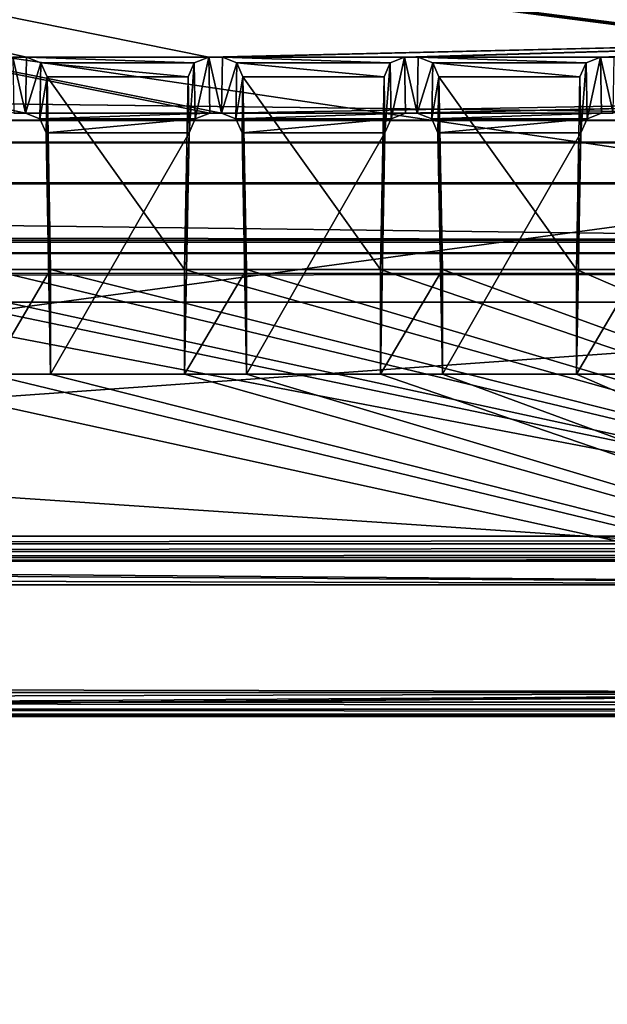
# Model space of a CAD drawing. Header units: metres. Extents: x -900 to 900, y -400 to 400.
# Tile 102 of 249: x -33 to -18, y -358 to -334. Entities that reach past the tile are written whole.
import ezdxf

# ---------------------------------------------------------------- set-up
doc = ezdxf.new("R2010")
doc.units = ezdxf.units.M

msp = doc.modelspace()

# ---------------------------------------------------------------- linework, layer by layer
at = {"layer": 'top'}
for points in [[(-666.453735, -328.820679, -84.915321), (-699.821045, -336.912384, -33.767075), (-0.734328, -336.912384, -33.767075)], [(-0.734328, -328.819641, -84.922119), (-666.453735, -328.820679, -84.915321), (-0.734328, -336.912384, -33.767075)], [(-0.734328, -339.873474, -34.248688), (-699.821045, -339.873474, -34.248688), (-665.690369, -331.60611, -86.540955)], [(-0.734328, -331.784698, -85.378685), (-0.734328, -339.873474, -34.248688), (-665.690369, -331.60611, -86.540955)], [(-699.821045, -336.912384, -33.767075), (-699.821045, -337.267792, -32.492775), (-0.734328, -336.912384, -33.767075)], [(-699.821045, -337.267792, -32.492775), (-0.734328, -337.447784, -32.089329), (-0.734328, -336.912384, -33.767075)], [(-699.821045, -337.267792, -32.492775), (-699.821045, -337.89444, -31.327679), (-0.734328, -337.447784, -32.089329)], [(-699.821045, -337.89444, -31.327679), (-0.734328, -338.448273, -30.640034), (-0.734328, -337.447784, -32.089329)], [(-699.821045, -337.89444, -31.327679), (-699.821045, -338.761719, -30.328711), (-0.734328, -338.448273, -30.640034)], [(-699.821045, -338.761719, -30.328711), (-0.734328, -339.827301, -29.544678), (-0.734328, -338.448273, -30.640034)], [(-699.821045, -338.761719, -30.328711), (-699.821045, -339.827301, -29.544678), (-0.734328, -339.827301, -29.544678)], [(-699.821045, -339.827301, -29.544678), (-700.734314, -389.60788, -0.803848), (-0.734328, -389.60788, -0.803848)], [(-0.734328, -339.827301, -29.544678), (-699.821045, -339.827301, -29.544678), (-0.734328, -389.60788, -0.803848)], [(-699.821045, -340.363281, -33.032032), (-699.821045, -339.873474, -34.248688), (-0.734328, -340.140503, -33.411907)], [(-0.734328, -340.140503, -33.411907), (-699.821045, -339.873474, -34.248688), (-0.734328, -339.873474, -34.248688)], [(-0.734328, -340.639496, -32.689068), (-699.821045, -340.363281, -33.032032), (-0.734328, -340.140503, -33.411907)], [(-699.821045, -341.327301, -32.142754), (-699.821045, -340.363281, -33.032032), (-0.734328, -340.639496, -32.689068)], [(-0.734328, -341.327301, -32.142754), (-699.821045, -341.327301, -32.142754), (-0.734328, -340.639496, -32.689068)], [(-699.821045, -341.327301, -32.142754), (-0.734328, -341.327301, -32.142754), (-700.734314, -391.111328, -3.399924)], [(-700.734314, -391.111328, -3.399924), (-0.734328, -341.327301, -32.142754), (-0.734328, -391.111328, -3.399924)]]:
    msp.add_3dface(points, dxfattribs=at)
at = {"layer": 'top01'}
for points in [[(-4.511227, -334.839722, -96.768417), (-4.269755, -334.839722, -96.768417), (-75.652283, -325.767609, -94.271553)], [(-4.269755, -334.839722, -96.768417), (3.500281, -334.839722, -96.768417), (-75.652283, -325.767609, -94.271553)], [(-75.652283, -325.767609, -94.271553), (3.500281, -334.839722, -96.768417), (74.882805, -325.767609, -94.271553)], [(-32.795769, -335.384583, -96.918381), (-32.465557, -335.384583, -96.918381), (-75.652283, -325.767609, -94.271553)], [(-75.652283, -325.767609, -94.271553), (-32.465557, -335.384583, -96.918381), (-28.041668, -335.384583, -96.918381)], [(-75.652283, -325.767609, -94.271553), (-28.041668, -335.384583, -96.918381), (-4.752698, -334.839722, -96.768417)], [(-4.752698, -334.839722, -96.768417), (-4.511227, -334.839722, -96.768417), (-75.652283, -325.767609, -94.271553)], [(74.90625, -327.17569, -84.722496), (-4.249574, -336.33374, -87.590385), (-75.675728, -327.17569, -84.722496)], [(-4.249574, -336.33374, -87.590385), (-4.491045, -336.33374, -87.590385), (-75.675728, -327.17569, -84.722496)], [(-75.675728, -327.17569, -84.722496), (-4.491045, -336.33374, -87.590385), (-4.732517, -336.33374, -87.590385)], [(-4.732517, -336.33374, -87.590385), (-27.734051, -336.741272, -87.718002), (-75.675728, -327.17569, -84.722496)], [(-27.734051, -336.741272, -87.718002), (-28.019075, -336.741272, -87.718002), (-75.675728, -327.17569, -84.722496)], [(-75.675728, -327.17569, -84.722496), (-28.019075, -336.741272, -87.718002), (-32.488152, -336.741272, -87.718002)], [(-32.488152, -336.741272, -87.718002), (-32.773174, -336.741272, -87.718002), (-75.675728, -327.17569, -84.722496)], [(-73.521225, -347.001709, -103.007545), (-73.882248, -327.106323, -97.531837), (73.11277, -327.106323, -97.531837)], [(72.751755, -347.001709, -103.007545), (-73.521225, -347.001709, -103.007545), (73.11277, -327.106323, -97.531837)], [(73.137299, -329.321228, -82.511246), (-73.906776, -329.321228, -82.511246), (72.741257, -351.030212, -89.309532)], [(-73.906776, -329.321228, -82.511246), (-73.510727, -351.030212, -89.309532), (72.741257, -351.030212, -89.309532)], [(-28.041668, -335.384583, -96.918381), (-27.711458, -335.384583, -96.918381), (-4.752698, -334.839722, -96.768417)], [(-4.752698, -334.839722, -96.768417), (-27.711458, -335.384583, -96.918381), (-23.287567, -335.384583, -96.918381)], [(-23.287567, -335.384583, -96.918381), (-22.957359, -335.384583, -96.918381), (-4.752698, -334.839722, -96.768417)], [(-22.957359, -335.384583, -96.918381), (-18.533468, -335.384583, -96.918381), (-4.752698, -334.839722, -96.768417)], [(-4.752698, -334.839722, -96.768417), (-18.533468, -335.384583, -96.918381), (-18.203259, -335.384583, -96.918381)], [(-32.773174, -336.741272, -87.718002), (-32.488152, -336.741272, -87.718002), (-32.795769, -335.384583, -96.918381)], [(-32.488152, -336.741272, -87.718002), (-32.465557, -335.384583, -96.918381), (-32.795769, -335.384583, -96.918381)], [(-32.115028, -335.523895, -96.956726), (-32.465557, -335.384583, -96.918381), (-32.488152, -336.741272, -87.718002)], [(-32.137611, -336.879822, -87.761391), (-32.115028, -335.523895, -96.956726), (-32.488152, -336.741272, -87.718002)], [(-32.465557, -335.384583, -96.918381), (-28.392197, -335.523895, -96.956726), (-28.041668, -335.384583, -96.918381)], [(-32.465557, -335.384583, -96.918381), (-32.115028, -335.523895, -96.956726), (-28.392197, -335.523895, -96.956726)], [(-31.965485, -335.861908, -97.049751), (-32.115028, -335.523895, -96.956726), (-32.137611, -336.879822, -87.761391)], [(-32.115028, -335.523895, -96.956726), (-28.54174, -335.861908, -97.049751), (-28.392197, -335.523895, -96.956726)], [(-32.115028, -335.523895, -96.956726), (-31.965485, -335.861908, -97.049751), (-28.54174, -335.861908, -97.049751)], [(-28.54174, -335.861908, -97.049751), (-28.519192, -337.216003, -87.866669), (-28.392197, -335.523895, -96.956726)], [(-28.519192, -337.216003, -87.866669), (-28.369617, -336.879822, -87.761391), (-28.392197, -335.523895, -96.956726)], [(-28.392197, -335.523895, -96.956726), (-28.369617, -336.879822, -87.761391), (-28.041668, -335.384583, -96.918381)], [(-28.369617, -336.879822, -87.761391), (-28.019075, -336.741272, -87.718002), (-28.041668, -335.384583, -96.918381)], [(-28.019075, -336.741272, -87.718002), (-27.734051, -336.741272, -87.718002), (-28.041668, -335.384583, -96.918381)], [(-27.734051, -336.741272, -87.718002), (-27.711458, -335.384583, -96.918381), (-28.041668, -335.384583, -96.918381)], [(-27.360929, -335.523895, -96.956726), (-27.711458, -335.384583, -96.918381), (-27.734051, -336.741272, -87.718002)], [(-27.383509, -336.879822, -87.761391), (-27.360929, -335.523895, -96.956726), (-27.734051, -336.741272, -87.718002)], [(-27.711458, -335.384583, -96.918381), (-23.638096, -335.523895, -96.956726), (-23.287567, -335.384583, -96.918381)], [(-27.711458, -335.384583, -96.918381), (-27.360929, -335.523895, -96.956726), (-23.638096, -335.523895, -96.956726)], [(-27.211386, -335.861908, -97.049751), (-27.360929, -335.523895, -96.956726), (-27.383509, -336.879822, -87.761391)], [(-27.360929, -335.523895, -96.956726), (-23.787642, -335.861908, -97.049751), (-23.638096, -335.523895, -96.956726)], [(-27.360929, -335.523895, -96.956726), (-27.211386, -335.861908, -97.049751), (-23.787642, -335.861908, -97.049751)], [(-23.787642, -335.861908, -97.049751), (-23.765091, -337.216003, -87.866669), (-23.638096, -335.523895, -96.956726)], [(-23.765091, -337.216003, -87.866669), (-23.615517, -336.879822, -87.761391), (-23.638096, -335.523895, -96.956726)], [(-23.638096, -335.523895, -96.956726), (-23.615517, -336.879822, -87.761391), (-23.287567, -335.384583, -96.918381)], [(-23.615517, -336.879822, -87.761391), (-23.264975, -336.741272, -87.718002), (-23.287567, -335.384583, -96.918381)], [(-23.264975, -336.741272, -87.718002), (-22.97995, -336.741272, -87.718002), (-23.287567, -335.384583, -96.918381)], [(-22.97995, -336.741272, -87.718002), (-22.957359, -335.384583, -96.918381), (-23.287567, -335.384583, -96.918381)], [(-22.606831, -335.523895, -96.956726), (-22.957359, -335.384583, -96.918381), (-22.97995, -336.741272, -87.718002)], [(-22.62941, -336.879822, -87.761391), (-22.606831, -335.523895, -96.956726), (-22.97995, -336.741272, -87.718002)], [(-18.533468, -335.384583, -96.918381), (-22.957359, -335.384583, -96.918381), (-18.883997, -335.523895, -96.956726)], [(-22.957359, -335.384583, -96.918381), (-22.606831, -335.523895, -96.956726), (-18.883997, -335.523895, -96.956726)], [(-22.457285, -335.861908, -97.049751), (-22.606831, -335.523895, -96.956726), (-22.62941, -336.879822, -87.761391)], [(-18.883997, -335.523895, -96.956726), (-22.606831, -335.523895, -96.956726), (-19.033541, -335.861908, -97.049751)], [(-22.606831, -335.523895, -96.956726), (-22.457285, -335.861908, -97.049751), (-19.033541, -335.861908, -97.049751)], [(-19.033541, -335.861908, -97.049751), (-19.010992, -337.216003, -87.866669), (-18.883997, -335.523895, -96.956726)], [(-19.010992, -337.216003, -87.866669), (-18.861416, -336.879822, -87.761391), (-18.883997, -335.523895, -96.956726)], [(-18.883997, -335.523895, -96.956726), (-18.861416, -336.879822, -87.761391), (-18.533468, -335.384583, -96.918381)], [(-18.861416, -336.879822, -87.761391), (-18.510876, -336.741272, -87.718002), (-18.533468, -335.384583, -96.918381)], [(-18.510876, -336.741272, -87.718002), (-18.225851, -336.741272, -87.718002), (-18.533468, -335.384583, -96.918381)], [(-18.225851, -336.741272, -87.718002), (-18.203259, -335.384583, -96.918381), (-18.533468, -335.384583, -96.918381)], [(-31.988035, -337.216003, -87.866669), (-31.965485, -335.861908, -97.049751), (-32.137611, -336.879822, -87.761391)], [(-31.965485, -335.861908, -97.049751), (-31.988035, -337.216003, -87.866669), (-31.880816, -343.078796, -89.702637)], [(-31.965485, -335.861908, -97.049751), (-28.626411, -340.539459, -98.337128), (-28.54174, -335.861908, -97.049751)], [(-31.965485, -335.861908, -97.049751), (-31.880816, -340.539459, -98.337128), (-28.626411, -340.539459, -98.337128)], [(-31.880816, -340.539459, -98.337128), (-31.965485, -335.861908, -97.049751), (-31.880816, -343.078796, -89.702637)], [(-28.519192, -337.216003, -87.866669), (-28.54174, -335.861908, -97.049751), (-28.626411, -340.539459, -98.337128)], [(-27.233934, -337.216003, -87.866669), (-27.211386, -335.861908, -97.049751), (-27.383509, -336.879822, -87.761391)], [(-27.211386, -335.861908, -97.049751), (-27.233934, -337.216003, -87.866669), (-27.126715, -343.078796, -89.702637)], [(-27.211386, -335.861908, -97.049751), (-23.872311, -340.539459, -98.337128), (-23.787642, -335.861908, -97.049751)], [(-27.211386, -335.861908, -97.049751), (-27.126715, -340.539459, -98.337128), (-23.872311, -340.539459, -98.337128)], [(-27.126715, -340.539459, -98.337128), (-27.211386, -335.861908, -97.049751), (-27.126715, -343.078796, -89.702637)], [(-23.765091, -337.216003, -87.866669), (-23.787642, -335.861908, -97.049751), (-23.872311, -340.539459, -98.337128)], [(-22.479836, -337.216003, -87.866669), (-22.457285, -335.861908, -97.049751), (-22.62941, -336.879822, -87.761391)], [(-22.457285, -335.861908, -97.049751), (-22.479836, -337.216003, -87.866669), (-22.372616, -343.078796, -89.702637)], [(-19.033541, -335.861908, -97.049751), (-22.457285, -335.861908, -97.049751), (-19.11821, -340.539459, -98.337128)], [(-22.457285, -335.861908, -97.049751), (-22.372616, -340.539459, -98.337128), (-19.11821, -340.539459, -98.337128)], [(-22.372616, -340.539459, -98.337128), (-22.457285, -335.861908, -97.049751), (-22.372616, -343.078796, -89.702637)], [(-19.010992, -337.216003, -87.866669), (-19.033541, -335.861908, -97.049751), (-19.11821, -340.539459, -98.337128)], [(-4.732517, -336.33374, -87.590385), (-23.264975, -336.741272, -87.718002), (-27.734051, -336.741272, -87.718002)], [(-22.97995, -336.741272, -87.718002), (-23.264975, -336.741272, -87.718002), (-4.732517, -336.33374, -87.590385)], [(-18.510876, -336.741272, -87.718002), (-22.97995, -336.741272, -87.718002), (-4.732517, -336.33374, -87.590385)], [(-4.732517, -336.33374, -87.590385), (-18.225851, -336.741272, -87.718002), (-18.510876, -336.741272, -87.718002)], [(-28.019075, -336.741272, -87.718002), (-32.137611, -336.879822, -87.761391), (-32.488152, -336.741272, -87.718002)], [(-28.019075, -336.741272, -87.718002), (-28.369617, -336.879822, -87.761391), (-32.137611, -336.879822, -87.761391)], [(-23.264975, -336.741272, -87.718002), (-27.383509, -336.879822, -87.761391), (-27.734051, -336.741272, -87.718002)], [(-23.264975, -336.741272, -87.718002), (-23.615517, -336.879822, -87.761391), (-27.383509, -336.879822, -87.761391)], [(-22.62941, -336.879822, -87.761391), (-22.97995, -336.741272, -87.718002), (-18.510876, -336.741272, -87.718002)], [(-18.861416, -336.879822, -87.761391), (-22.62941, -336.879822, -87.761391), (-18.510876, -336.741272, -87.718002)], [(-28.369617, -336.879822, -87.761391), (-31.988035, -337.216003, -87.866669), (-32.137611, -336.879822, -87.761391)], [(-28.369617, -336.879822, -87.761391), (-28.519192, -337.216003, -87.866669), (-31.988035, -337.216003, -87.866669)], [(-23.615517, -336.879822, -87.761391), (-27.233934, -337.216003, -87.866669), (-27.383509, -336.879822, -87.761391)], [(-23.615517, -336.879822, -87.761391), (-23.765091, -337.216003, -87.866669), (-27.233934, -337.216003, -87.866669)], [(-22.479836, -337.216003, -87.866669), (-22.62941, -336.879822, -87.761391), (-18.861416, -336.879822, -87.761391)], [(-19.010992, -337.216003, -87.866669), (-22.479836, -337.216003, -87.866669), (-18.861416, -336.879822, -87.761391)], [(-28.519192, -337.216003, -87.866669), (-31.880816, -343.078796, -89.702637), (-31.988035, -337.216003, -87.866669)], [(-28.519192, -337.216003, -87.866669), (-28.626411, -343.078796, -89.702637), (-31.880816, -343.078796, -89.702637)], [(-28.626411, -343.078796, -89.702637), (-28.519192, -337.216003, -87.866669), (-28.626411, -340.539459, -98.337128)], [(-23.765091, -337.216003, -87.866669), (-27.126715, -343.078796, -89.702637), (-27.233934, -337.216003, -87.866669)], [(-23.765091, -337.216003, -87.866669), (-23.872311, -343.078796, -89.702637), (-27.126715, -343.078796, -89.702637)], [(-23.872311, -343.078796, -89.702637), (-23.765091, -337.216003, -87.866669), (-23.872311, -340.539459, -98.337128)], [(-22.372616, -343.078796, -89.702637), (-22.479836, -337.216003, -87.866669), (-19.010992, -337.216003, -87.866669)], [(-19.11821, -343.078796, -89.702637), (-22.372616, -343.078796, -89.702637), (-19.010992, -337.216003, -87.866669)], [(-19.11821, -343.078796, -89.702637), (-19.010992, -337.216003, -87.866669), (-19.11821, -340.539459, -98.337128)], [(-1.375246, -348.18335, -100.730858), (-41.389015, -340.539459, -98.337128), (-73.72081, -343.319763, -99.207802)], [(-1.375246, -348.18335, -100.730858), (-38.134609, -340.539459, -98.337128), (-41.389015, -340.539459, -98.337128)], [(-36.634914, -340.539459, -98.337128), (-38.134609, -340.539459, -98.337128), (-1.375246, -348.18335, -100.730858)], [(-33.380512, -340.539459, -98.337128), (-36.634914, -340.539459, -98.337128), (-1.375246, -348.18335, -100.730858)], [(-33.380512, -340.539459, -98.337128), (-31.880816, -340.539459, -98.337128), (-33.380512, -343.078796, -89.702637)], [(-31.880816, -340.539459, -98.337128), (-31.880816, -343.078796, -89.702637), (-33.380512, -343.078796, -89.702637)], [(-1.375246, -348.18335, -100.730858), (-31.880816, -340.539459, -98.337128), (-33.380512, -340.539459, -98.337128)], [(-28.626411, -340.539459, -98.337128), (-31.880816, -340.539459, -98.337128), (-1.375246, -348.18335, -100.730858)], [(-28.626411, -340.539459, -98.337128), (-27.126715, -340.539459, -98.337128), (-28.626411, -343.078796, -89.702637)], [(-27.126715, -340.539459, -98.337128), (-27.126715, -343.078796, -89.702637), (-28.626411, -343.078796, -89.702637)], [(-27.126715, -340.539459, -98.337128), (-28.626411, -340.539459, -98.337128), (-1.375246, -348.18335, -100.730858)], [(-1.375246, -348.18335, -100.730858), (-23.872311, -340.539459, -98.337128), (-27.126715, -340.539459, -98.337128)], [(-23.872311, -340.539459, -98.337128), (-22.372616, -340.539459, -98.337128), (-23.872311, -343.078796, -89.702637)], [(-22.372616, -340.539459, -98.337128), (-22.372616, -343.078796, -89.702637), (-23.872311, -343.078796, -89.702637)], [(-22.372616, -340.539459, -98.337128), (-23.872311, -340.539459, -98.337128), (-1.375246, -348.18335, -100.730858)], [(-19.11821, -340.539459, -98.337128), (-22.372616, -340.539459, -98.337128), (-1.375246, -348.18335, -100.730858)], [(-19.11821, -340.539459, -98.337128), (-17.618515, -340.539459, -98.337128), (-19.11821, -343.078796, -89.702637)], [(-17.618515, -340.539459, -98.337128), (-17.618515, -343.078796, -89.702637), (-19.11821, -343.078796, -89.702637)], [(-1.375246, -348.18335, -100.730858), (-17.618515, -340.539459, -98.337128), (-19.11821, -340.539459, -98.337128)], [(-73.511017, -350.661682, -91.789635), (-36.634914, -343.078796, -89.702637), (-1.375246, -350.801575, -91.82814)], [(-1.375246, -350.801575, -91.82814), (-36.634914, -343.078796, -89.702637), (-33.380512, -343.078796, -89.702637)], [(-33.380512, -343.078796, -89.702637), (-31.880816, -343.078796, -89.702637), (-1.375246, -350.801575, -91.82814)], [(-31.880816, -343.078796, -89.702637), (-28.626411, -343.078796, -89.702637), (-1.375246, -350.801575, -91.82814)], [(-1.375246, -350.801575, -91.82814), (-28.626411, -343.078796, -89.702637), (-27.126715, -343.078796, -89.702637)], [(-27.126715, -343.078796, -89.702637), (-23.872311, -343.078796, -89.702637), (-1.375246, -350.801575, -91.82814)], [(-23.872311, -343.078796, -89.702637), (-22.372616, -343.078796, -89.702637), (-1.375246, -350.801575, -91.82814)], [(-1.375246, -350.801575, -91.82814), (-22.372616, -343.078796, -89.702637), (-19.11821, -343.078796, -89.702637)], [(-19.11821, -343.078796, -89.702637), (-17.618515, -343.078796, -89.702637), (-1.375246, -350.801575, -91.82814)], [(-73.72081, -343.319763, -99.207802), (-73.72467, -348.18335, -100.730858), (-1.375246, -348.18335, -100.730858)], [(72.751755, -347.194153, -103.021889), (-73.521225, -347.194153, -103.021889), (72.751755, -347.001709, -103.007545)], [(-73.521225, -347.194153, -103.021889), (-73.521225, -347.001709, -103.007545), (72.751755, -347.001709, -103.007545)], [(72.751755, -347.377655, -102.962303), (-73.521225, -347.377655, -102.962303), (72.751755, -347.194153, -103.021889)], [(-73.521225, -347.377655, -102.962303), (-73.521225, -347.194153, -103.021889), (72.751755, -347.194153, -103.021889)], [(72.751755, -347.524963, -102.837669), (-73.521225, -347.524963, -102.837669), (72.751755, -347.377655, -102.962303)], [(-73.521225, -347.524963, -102.837669), (-73.521225, -347.377655, -102.962303), (72.751755, -347.377655, -102.962303)], [(72.751755, -347.614075, -102.666542), (-73.521225, -347.614075, -102.666542), (72.751755, -347.524963, -102.837669)], [(-73.521225, -347.614075, -102.666542), (-73.521225, -347.524963, -102.837669), (72.751755, -347.524963, -102.837669)], [(-76.706688, -347.987, -101.398575), (-75.245689, -347.711029, -102.336967), (-1.375246, -348.18335, -100.730858)], [(-1.375246, -348.18335, -100.730858), (-75.245689, -347.711029, -102.336967), (-73.521225, -347.614075, -102.666542)], [(-1.375246, -348.18335, -100.730858), (-73.521225, -347.614075, -102.666542), (72.751755, -347.614075, -102.666542)], [(-73.72467, -348.18335, -100.730858), (-76.706688, -347.987, -101.398575), (-1.375246, -348.18335, -100.730858)], [(-73.511017, -350.801575, -91.82814), (-73.511017, -350.661682, -91.789635), (-1.375246, -350.801575, -91.82814)], [(-1.375246, -350.801575, -91.82814), (-75.141357, -351.27417, -90.221176), (-76.688385, -350.989777, -91.188232)], [(-76.688385, -350.989777, -91.188232), (-73.511017, -350.801575, -91.82814), (-1.375246, -350.801575, -91.82814)], [(-73.510727, -351.360474, -89.927757), (-75.141357, -351.27417, -90.221176), (-1.375246, -350.801575, -91.82814)], [(72.741257, -351.360474, -89.927757), (-73.510727, -351.360474, -89.927757), (0.605772, -350.801575, -91.82814)], [(0.605772, -350.801575, -91.82814), (-73.510727, -351.360474, -89.927757), (-1.375246, -350.801575, -91.82814)], [(-73.510727, -351.199768, -89.401642), (72.741257, -351.199768, -89.401642), (-73.510727, -351.030212, -89.309532)], [(72.741257, -351.199768, -89.401642), (72.741257, -351.030212, -89.309532), (-73.510727, -351.030212, -89.309532)], [(-73.510727, -351.321808, -89.551086), (72.741257, -351.321808, -89.551086), (-73.510727, -351.199768, -89.401642)], [(72.741257, -351.321808, -89.551086), (72.741257, -351.199768, -89.401642), (-73.510727, -351.199768, -89.401642)], [(-73.510727, -351.378174, -89.735619), (72.741257, -351.378174, -89.735619), (-73.510727, -351.321808, -89.551086)], [(72.741257, -351.378174, -89.735619), (72.741257, -351.321808, -89.551086), (-73.510727, -351.321808, -89.551086)], [(-73.510727, -351.360474, -89.927757), (72.741257, -351.360474, -89.927757), (-73.510727, -351.378174, -89.735619)], [(72.741257, -351.360474, -89.927757), (72.741257, -351.378174, -89.735619), (-73.510727, -351.378174, -89.735619)]]:
    msp.add_3dface(points, dxfattribs=at)

doc.saveas('drawing.dxf')
